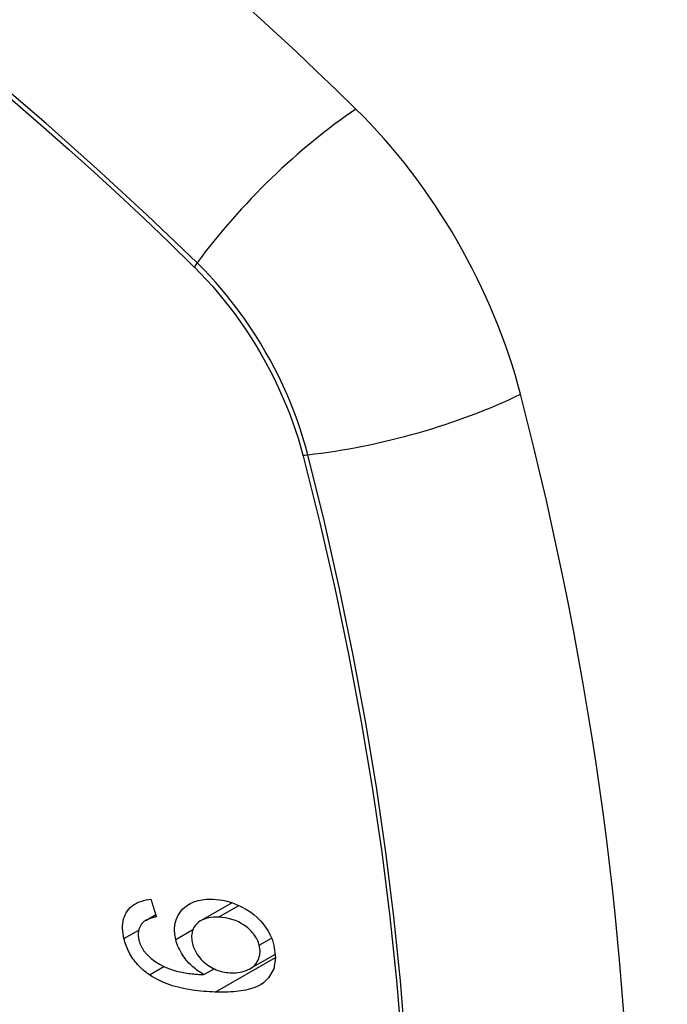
# Model space of a CAD drawing. Header units: inches. Extents: x 532.5 to 626.3, y 209.5 to 285.5.
# Tile 53 of 55: x 602.479 to 602.782, y 243.507 to 243.967. Entities that reach past the tile are written whole.
import ezdxf

# ---------------------------------------------------------------- set-up
doc = ezdxf.new("R2010")
doc.units = ezdxf.units.IN
doc.header["$MEASUREMENT"] = 0
doc.layers.add('Visible Edges(ANSI)', color=7, linetype='Continuous', lineweight=25)
doc.layers.add('Visible Tangent Edges(ANSI)', color=7, linetype='Continuous', lineweight=25)

msp = doc.modelspace()

# ---------------------------------------------------------------- linework, layer by layer
at = {"layer": 'Visible Edges(ANSI)'}
for p, q in [((602.56386, 243.54601), (602.5784, 243.55439)), ((602.53807, 243.54611), (602.54276, 243.54881)), ((602.58689, 243.52356), (602.5987, 243.53036)), ((602.5653, 243.52075), (602.57005, 243.52348))]:
    msp.add_line(p, q, dxfattribs=at)
at = {"layer": 'Visible Edges(ANSI)', "flags": 128}
for points in [[(602.52793, 243.53762), (602.52767, 243.53881), (602.52748, 243.54001), (602.52734, 243.54119), (602.52727, 243.54236), (602.52728, 243.54351), (602.52736, 243.54464), (602.52753, 243.54574), (602.52777, 243.5468), (602.5281, 243.54781), (602.5285, 243.54877), (602.52899, 243.54968), (602.52955, 243.55054), (602.53018, 243.55135), (602.53087, 243.55209), (602.53163, 243.55277), (602.53245, 243.55338), (602.53332, 243.55392), (602.53425, 243.5544), (602.53521, 243.55481), (602.53621, 243.55516), (602.53724, 243.55544), (602.53831, 243.55567), (602.53939, 243.55585), (602.5405, 243.55598)], [(602.5405, 243.55598), (602.54061, 243.55564), (602.54071, 243.5553), (602.54082, 243.55495), (602.54093, 243.55461), (602.54103, 243.55427), (602.54114, 243.55393), (602.54125, 243.55359), (602.54136, 243.55325), (602.54146, 243.55291), (602.54157, 243.55257), (602.54168, 243.55223), (602.54178, 243.55189), (602.54189, 243.55155), (602.542, 243.55121), (602.54211, 243.55087), (602.54222, 243.55053), (602.54232, 243.55019), (602.54243, 243.54985), (602.54254, 243.54951), (602.54265, 243.54917), (602.54275, 243.54883), (602.54286, 243.54849), (602.54297, 243.54815), (602.54308, 243.54781)], [(602.55214, 243.53717), (602.5517, 243.53957), (602.55156, 243.54193), (602.55177, 243.54419), (602.5523, 243.54631), (602.55311, 243.54818), (602.55401, 243.54966), (602.55485, 243.55075), (602.55551, 243.55147), (602.55616, 243.5521), (602.55685, 243.55267), (602.55757, 243.55321), (602.55833, 243.55369), (602.55913, 243.55413), (602.55996, 243.55453), (602.56083, 243.55487), (602.56172, 243.55517), (602.56264, 243.55543), (602.56357, 243.55564), (602.56453, 243.5558), (602.5655, 243.55592), (602.56649, 243.55601), (602.56749, 243.55606), (602.5685, 243.55607), (602.56952, 243.55605)], [(602.56952, 243.55605), (602.57101, 243.55595), (602.57252, 243.55579), (602.57403, 243.55554), (602.57555, 243.55521), (602.57707, 243.55481), (602.57859, 243.55432), (602.5801, 243.55376), (602.5816, 243.55312), (602.58316, 243.55236), (602.58487, 243.55142), (602.58669, 243.55026), (602.58857, 243.54887), (602.59028, 243.54738), (602.59167, 243.54597), (602.59278, 243.54469), (602.59364, 243.54358), (602.5944, 243.5425), (602.5951, 243.5414), (602.59574, 243.54028), (602.59631, 243.53913), (602.59683, 243.53796), (602.59728, 243.53679), (602.59767, 243.53561), (602.598, 243.53443)], [(602.53658, 243.54497), (602.53636, 243.54471), (602.53616, 243.54445), (602.53596, 243.54417), (602.53578, 243.54389), (602.53561, 243.5436), (602.53545, 243.5433), (602.5353, 243.54299), (602.53517, 243.54268), (602.53505, 243.54236), (602.53494, 243.54203), (602.53485, 243.5417), (602.53477, 243.54136), (602.53471, 243.54101), (602.53466, 243.54066), (602.53462, 243.5403), (602.5346, 243.53993), (602.5346, 243.53956), (602.5346, 243.53918), (602.53463, 243.5388), (602.53466, 243.53842), (602.53471, 243.53803), (602.53477, 243.53765), (602.53485, 243.53726), (602.53494, 243.53687)], [(602.54308, 243.54781), (602.54278, 243.54775), (602.54248, 243.54768), (602.54218, 243.54761), (602.54188, 243.54754), (602.54158, 243.54746), (602.54128, 243.54738), (602.54098, 243.5473), (602.54068, 243.54721), (602.54039, 243.54711), (602.5401, 243.54701), (602.53981, 243.54691), (602.53953, 243.5468), (602.53925, 243.54669), (602.53897, 243.54657), (602.53871, 243.54644), (602.53845, 243.54631), (602.53819, 243.54618), (602.53794, 243.54603), (602.53769, 243.54588), (602.53745, 243.54571), (602.53722, 243.54554), (602.53699, 243.54536), (602.53678, 243.54517), (602.53658, 243.54497)], [(602.57208, 243.54761), (602.57089, 243.54762), (602.56972, 243.54758), (602.56857, 243.54748), (602.56744, 243.5473), (602.56636, 243.54704), (602.56533, 243.5467), (602.56435, 243.54628), (602.56343, 243.54575), (602.56261, 243.54514), (602.56193, 243.54452), (602.56139, 243.5439), (602.56096, 243.54331), (602.56062, 243.54275), (602.56032, 243.54217), (602.56007, 243.54157), (602.55987, 243.54093), (602.55972, 243.54027), (602.55961, 243.5396), (602.55956, 243.5389), (602.55955, 243.53819), (602.55959, 243.53746), (602.55967, 243.53673), (602.5598, 243.53599), (602.55996, 243.53524)], [(602.59115, 243.53446), (602.59096, 243.53515), (602.59073, 243.53583), (602.59046, 243.53651), (602.59015, 243.53718), (602.58981, 243.53785), (602.58942, 243.5385), (602.58899, 243.53914), (602.58853, 243.53976), (602.58804, 243.54037), (602.58752, 243.54095), (602.58697, 243.54151), (602.5864, 243.54205), (602.58582, 243.54256), (602.58521, 243.54305), (602.58458, 243.54353), (602.58378, 243.54409), (602.58275, 243.54473), (602.58149, 243.5454), (602.58, 243.54605), (602.57841, 243.5466), (602.57681, 243.54702), (602.57522, 243.54732), (602.57364, 243.54751), (602.57208, 243.54761)], [(602.53985, 243.52064), (602.53911, 243.52116), (602.53838, 243.5217), (602.53767, 243.52226), (602.53697, 243.52284), (602.53629, 243.52344), (602.53562, 243.52406), (602.53498, 243.52471), (602.53436, 243.52537), (602.53376, 243.52604), (602.53319, 243.52674), (602.53264, 243.52744), (602.53211, 243.52817), (602.53162, 243.52891), (602.53114, 243.52967), (602.5307, 243.53044), (602.53028, 243.53121), (602.5299, 243.53199), (602.52954, 243.53278), (602.5292, 243.53358), (602.5289, 243.53438), (602.52862, 243.53519), (602.52837, 243.536), (602.52814, 243.53681), (602.52793, 243.53762)], [(602.53494, 243.53687), (602.53502, 243.53656), (602.5351, 243.53625), (602.53519, 243.53594), (602.53529, 243.53563), (602.5354, 243.53532), (602.53552, 243.53502), (602.53564, 243.53471), (602.53577, 243.53441), (602.53591, 243.53411), (602.53605, 243.53381), (602.53621, 243.53351), (602.53637, 243.53321), (602.53654, 243.53292), (602.53671, 243.53263), (602.5369, 243.53234), (602.53709, 243.53206), (602.53728, 243.53178), (602.53749, 243.53151), (602.5377, 243.53124), (602.53791, 243.53097), (602.53813, 243.53071), (602.53836, 243.53045), (602.5386, 243.5302), (602.53884, 243.52995)], [(602.5653, 243.52075), (602.56462, 243.52115), (602.56394, 243.52156), (602.56327, 243.52199), (602.56262, 243.52244), (602.56197, 243.52291), (602.56133, 243.5234), (602.56071, 243.5239), (602.56009, 243.52443), (602.55948, 243.52498), (602.55887, 243.52557), (602.55826, 243.52619), (602.55766, 243.52686), (602.55706, 243.52757), (602.55646, 243.52833), (602.55588, 243.52913), (602.55531, 243.52998), (602.55477, 243.53084), (602.55427, 243.53172), (602.55381, 243.53261), (602.55339, 243.5335), (602.55301, 243.53442), (602.55268, 243.53533), (602.55239, 243.53625), (602.55214, 243.53717)], [(602.55996, 243.53524), (602.56033, 243.53396), (602.56083, 243.53268), (602.56144, 243.53144), (602.56216, 243.53024), (602.563, 243.52909), (602.56391, 243.52802), (602.56482, 243.5271), (602.56569, 243.52633), (602.56646, 243.52571), (602.56717, 243.52517), (602.5679, 243.52468), (602.56865, 243.52422), (602.5694, 243.5238), (602.57018, 243.52342), (602.57096, 243.52307), (602.57176, 243.52276), (602.57256, 243.52249), (602.57336, 243.52226), (602.57415, 243.52206), (602.57495, 243.5219), (602.57575, 243.52177), (602.57654, 243.52168), (602.57733, 243.52161), (602.57811, 243.52157)], [(602.598, 243.53443), (602.59877, 243.52871), (602.59792, 243.52349), (602.5955, 243.51923), (602.59307, 243.5169), (602.59205, 243.51621), (602.59112, 243.51569), (602.59015, 243.51521), (602.58914, 243.51479), (602.5881, 243.51442), (602.58704, 243.51409), (602.58596, 243.5138), (602.58487, 243.51355), (602.58375, 243.51333), (602.58261, 243.51314), (602.58145, 243.51298), (602.58027, 243.51285), (602.57908, 243.51274), (602.57787, 243.51266), (602.57666, 243.5126), (602.57545, 243.51256), (602.57423, 243.51254), (602.57302, 243.51254), (602.57181, 243.51256), (602.57061, 243.51259)], [(602.57811, 243.52157), (602.57916, 243.52156), (602.5802, 243.52161), (602.58121, 243.52171), (602.5822, 243.52187), (602.58317, 243.52208), (602.58413, 243.52235), (602.58507, 243.52269), (602.58598, 243.52308), (602.58684, 243.52353), (602.58765, 243.52404), (602.58839, 243.5246), (602.58906, 243.52523), (602.58967, 243.52593), (602.59019, 243.5267), (602.59062, 243.52749), (602.59095, 243.52828), (602.59119, 243.52908), (602.59136, 243.52985), (602.59147, 243.53059), (602.59152, 243.53134), (602.59151, 243.5321), (602.59145, 243.53288), (602.59133, 243.53367), (602.59115, 243.53446)], [(602.53884, 243.52995), (602.54059, 243.52832), (602.54249, 243.52688), (602.5445, 243.52563), (602.54656, 243.52457), (602.5485, 243.52372), (602.55019, 243.5231), (602.55157, 243.52268), (602.55254, 243.52241), (602.55333, 243.52222), (602.55412, 243.52204), (602.55492, 243.52188), (602.55572, 243.52173), (602.55653, 243.52159), (602.55734, 243.52147), (602.55816, 243.52135), (602.55897, 243.52125), (602.55978, 243.52115), (602.56059, 243.52107), (602.5614, 243.521), (602.5622, 243.52093), (602.56299, 243.52087), (602.56377, 243.52082), (602.56454, 243.52078), (602.5653, 243.52075)], [(602.57061, 243.51259), (602.56927, 243.51264), (602.56791, 243.51271), (602.56656, 243.5128), (602.5652, 243.5129), (602.56384, 243.51303), (602.56249, 243.51318), (602.56114, 243.51335), (602.55979, 243.51354), (602.55845, 243.51375), (602.55712, 243.51399), (602.5558, 243.51425), (602.55448, 243.51455), (602.55318, 243.51486), (602.5519, 243.51521), (602.55063, 243.51559), (602.54937, 243.51599), (602.54814, 243.51643), (602.54692, 243.5169), (602.54571, 243.51741), (602.5445, 243.51796), (602.54331, 243.51856), (602.54214, 243.51921), (602.54098, 243.5199), (602.53985, 243.52064)]]:
    msp.add_lwpolyline(points, dxfattribs=at)
at = {"layer": 'Visible Edges(ANSI)'}
for centre, major_axis, start_param, end_param in [((602.33324, 243.09725), (-0.64835, 1.12588), 5.16346, 5.835982), ((602.59503, 243.81245), (0.08841, -0.15353), 1.123593, 2.021867), ((601.84606, 243.94107), (-0.64835, 1.12588), 3.592663, 4.265186)]:
    msp.add_ellipse(centre, major_axis=major_axis, ratio=0.578093, start_param=start_param, end_param=end_param, dxfattribs=at)
at = {"layer": 'Visible Tangent Edges(ANSI)'}
for p, q in [((602.56049, 243.85187), (602.56083, 243.85154)), ((602.61156, 243.76366), (602.61168, 243.76321)), ((602.57208, 243.54761), (602.58162, 243.55311)), ((602.52793, 243.53762), (602.53482, 243.54159)), ((602.55214, 243.53717), (602.56016, 243.54179)), ((602.59115, 243.53446), (602.5969, 243.53777)), ((602.57061, 243.51259), (602.59877, 243.5288)), ((602.53985, 243.52064), (602.54662, 243.52454))]:
    msp.add_line(p, q, dxfattribs=at)
at = {"layer": 'Visible Tangent Edges(ANSI)', "flags": 128}
for points in [[(602.56208, 243.85347), (602.53879, 243.8758), (602.51525, 243.89755), (602.49148, 243.91867), (602.46752, 243.93914), (602.44338, 243.95894), (602.4191, 243.97804)], [(602.41825, 243.97636), (602.43035, 243.9669), (602.44241, 243.95727), (602.45445, 243.94746), (602.46643, 243.93747), (602.47838, 243.92732), (602.49028, 243.91701), (602.50213, 243.90654), (602.51392, 243.8959), (602.52566, 243.88512), (602.53733, 243.87418), (602.54888, 243.86316), (602.56049, 243.85187)], [(602.61386, 243.76378), (602.61278, 243.76784), (602.61159, 243.77191), (602.6103, 243.77599), (602.60889, 243.78007), (602.60737, 243.78415), (602.60575, 243.78822), (602.60403, 243.79228), (602.60221, 243.79631), (602.60029, 243.80032), (602.59828, 243.80429), (602.59618, 243.80823), (602.59399, 243.81212), (602.59171, 243.81596), (602.58936, 243.81975), (602.58692, 243.82348), (602.58441, 243.82714), (602.58183, 243.83073), (602.57918, 243.83424), (602.57646, 243.83768), (602.57369, 243.84103), (602.57086, 243.84429), (602.56798, 243.84745), (602.56505, 243.85051), (602.56208, 243.85347)], [(602.56083, 243.85154), (602.56372, 243.84861), (602.56657, 243.84558), (602.56938, 243.84246), (602.57213, 243.83925), (602.57483, 243.83596), (602.57748, 243.83259), (602.58006, 243.82914), (602.58257, 243.82562), (602.58502, 243.82203), (602.5874, 243.81839), (602.5897, 243.81468), (602.59192, 243.81092), (602.59407, 243.80712), (602.59612, 243.80327), (602.5981, 243.79939), (602.59998, 243.79547), (602.60177, 243.79153), (602.60347, 243.78757), (602.60507, 243.78359), (602.60657, 243.77961), (602.60798, 243.77561), (602.60928, 243.77162), (602.61047, 243.76764), (602.61156, 243.76366)], [(602.61168, 243.76321), (602.61945, 243.73193), (602.62658, 243.70078), (602.63304, 243.66978), (602.63885, 243.63897), (602.64399, 243.60835), (602.64845, 243.57797), (602.65224, 243.54783), (602.65535, 243.51795), (602.65778, 243.48837)], [(602.65952, 243.48821), (602.65712, 243.51787), (602.65405, 243.54782), (602.65031, 243.57802), (602.64589, 243.60848), (602.64081, 243.63918), (602.63506, 243.67008), (602.62865, 243.70116), (602.62158, 243.7324), (602.61386, 243.76378)]]:
    msp.add_lwpolyline(points, dxfattribs=at)
at = {"layer": 'Visible Tangent Edges(ANSI)'}
for centre, major_axis, ratio, start_param, end_param in [((602.2275, 243.59964), (-0.17285, 0.30015), 0.578093, 5.049711, 10.658253), ((602.62061, 243.85746), (-0.08267, -0.08436), 0.355706, 4.184098, 5.092458), ((602.56695, 243.8538), (-0.00685, -0.00707), 0.357498, 5.09062, 5.354327), ((602.64674, 243.8122), (-0.11438, -0.02945), 0.352863, 1.189822, 2.098181), ((602.6166, 243.76781), (-0.00954, -0.00241), 0.354661, 0.927935, 1.191642)]:
    msp.add_ellipse(centre, major_axis=major_axis, ratio=ratio, start_param=start_param, end_param=end_param, dxfattribs=at)
msp.add_ellipse((602.22809, 243.59998), major_axis=(0.17078, -0.29656), ratio=0.578093, dxfattribs=at)

doc.saveas('drawing.dxf')
